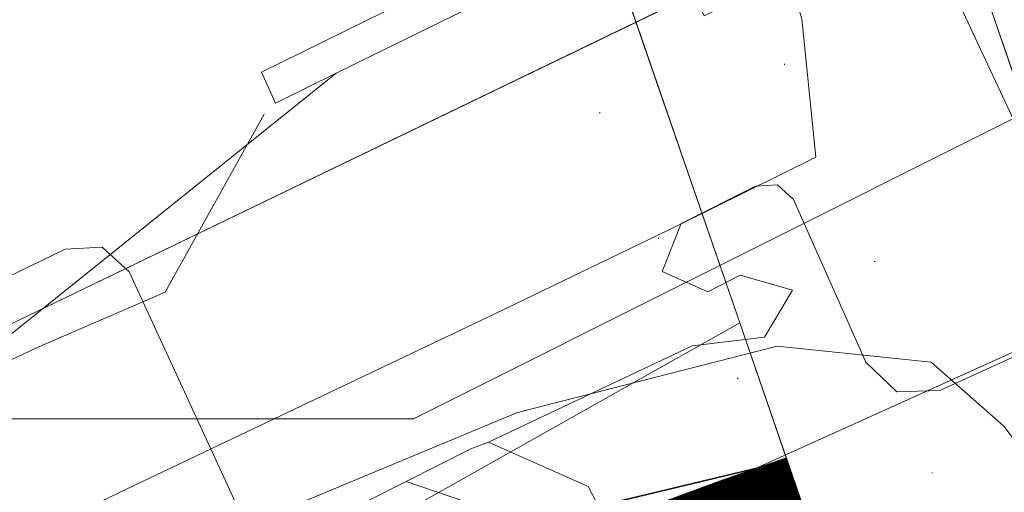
# Model space of a CAD drawing. Header units: metres. Extents: x 163628 to 167855, y 402678 to 405435.
# Tile 208 of 256: x 165175.4 to 165188.16, y 403754.55 to 403760.67. Entities that reach past the tile are written whole.
import ezdxf

# ---------------------------------------------------------------- set-up
doc = ezdxf.new("R2010")
doc.units = ezdxf.units.M
doc.layers.get('0').update_dxf_attribs({"lineweight": 25})
for name, color, linetype, lineweight in [('X-CA190022.004-UO-BGT_Ondergrond$0$GE_006_Watergrens_Grens_GEM', 253, 'Continuous', 9), ('X-CA190022.004-UO-BGT_Ondergrond$0$GE_367_OWGBerm_groenvoorziening_grasenk_GEM', 253, 'Continuous', 9), ('X-CA190022.004-UO-BGT_Ondergrond$0$GE_479_BTDGroenvoorziening_grasenkruida_GEM', 253, 'Continuous', 9), ('X-CA190022.004-UO-BGT_Ondergrond$0$GE_504_WTDWaterloop_sloot_Vlak_GEM', 253, 'Continuous', 9), ('X-CA190022.004-UO-BGT_Ondergrond$0$GE_523_WTDGreppel_drogesloot_Vlak_GEM', 253, 'Continuous', 9), ('X-CA190022.004-UO-BGT_Ondergrond$0$GE_541_OWTOever_slootkant_Vlak_GEM', 253, 'Continuous', 9), ('X-CA190022.004-UO-BGT_Ondergrond$0$GE_702_OBDOverbrugging_landhoofd_Vlak_GEM', 253, 'Continuous', 9), ('X-CA190022.004-UO-DTM inmeting$0$B-WE-GW-TALUD_KRUIN-G', 246, 'Continuous', 0), ('X-CA190022.004-UO-DTM inmeting$0$B-WE-GW-TALUD_TEEN-G', 246, 'Continuous', 0), ('X-CA190022.004-UO-DTM inmeting$0$B-WE-GW-WATERGANG_BODEM-G', 246, 'Continuous', 0), ('X-CA190022.004-UO-DTM inmeting$0$B-WE-OG-HOOGTEPUNT-S', 246, 'Continuous', 0), ('X-CA190022.004-UO-GZM_Werkgrens_v0.1$0$N-WE-KG-GRENS_SYSTEEMGRENS-G', 7, 'X-CA190022.004-UO-GZM_Werkgrens_v0.1$0$KG-OG', 35), ('X-CA190022.004-UO-KAD_Percelen$0$B-WE-KG-GRENS_PERCEEL-GV', 150, 'Continuous', 9)]:
    doc.layers.add(name, color=color, linetype=linetype, lineweight=lineweight)
doc.layers.add('X-CA190022.004-UO-DTM inmeting$0$X-XX-AL-MEETPUNT-S', color=246, linetype='Continuous', lineweight=0, plot=False)
for name, color, linetype, lineweight, transparency in [('X-CA190022.004-UO-KL_Wenstracé_v0.3$0$N-WE-KL-TRACE_WENSTRACE-G 1.5m', 24, 'Continuous', 35, 0.6), ('X-CA190022.004-UO-KLIC$0$B-OI-KL-DATA_KPN_0000546663_VECT_19O042616-G', 42, 'X-CA190022.004-UO-KLIC$0$1-200 TELEFONIE-KPN', 0, 0.25), ('X-CA190022.004-UO-KLIC$0$B-WE-KL-ET_MS-G', 42, 'X-CA190022.004-UO-KLIC$0$1-200 MIDDENSPANNING', 0, 0.25)]:
    doc.layers.add(name, color=color, linetype=linetype, lineweight=lineweight, transparency=transparency)
doc.styles.add('X-CA190022.004-UO-KLIC$0$NLCS-ISO', font='NLCS-ISO.ttf')
doc.linetypes.add('X-CA190022.004-UO-GZM_Werkgrens_v0.1$0$KG-OG', pattern='A,5.5,-1.5,[2,NLCS.SHX,S=0.5,R=0,X=0,Y=0],-1.5', length=8.5)
doc.linetypes.add('X-CA190022.004-UO-KLIC$0$1-200 MIDDENSPANNING', pattern='A,1.5,-0.6,["MS",X-CA190022.004-UO-KLIC$0$NLCS-ISO,S=0.24,R=0,X=-0.5,Y=-0.12],-0.05', length=2.15)
doc.linetypes.add('X-CA190022.004-UO-KLIC$0$1-200 TELEFONIE-KPN', pattern='A,1.5,-0.6,["KPN",X-CA190022.004-UO-KLIC$0$NLCS-ISO,S=0.24,R=0,X=-0.5,Y=-0.12],-0.3', length=2.4)

# ---------------------------------------------------------------- blocks, each defined once
blk = doc.blocks.new('X-CA190022.004-UO-DTM inmeting$0$punt')
at = {"color": 0, "lineweight": -2}
blk.add_line((0, 0), (0, 0), dxfattribs=at)
blk = doc.blocks.new('X-CA190022.004-UO-DTM inmeting$0$SOG-HOOGTEPUNT-SO')
for p, q in [((-0.5, 0), (0.5, 0)), ((0, 0.5), (0, -0.5))]:
    blk.add_line(p, q)

msp = doc.modelspace()

# ---------------------------------------------------------------- linework, layer by layer
at = {"layer": 'X-CA190022.004-UO-BGT_Ondergrond$0$GE_006_Watergrens_Grens_GEM'}
msp.add_line((165186.95, 403763.832), (165189.015, 403757.824), dxfattribs=at)
at = {"layer": 'X-CA190022.004-UO-BGT_Ondergrond$0$GE_367_OWGBerm_groenvoorziening_grasenk_GEM', "flags": 128}
msp.add_lwpolyline([(164932.953, 403634.789), (165023.639, 403678.975), (165070.999, 403701.067), (165132.581, 403730.701), (165170.417, 403748.692), (165184.73, 403756.741), (165185.637, 403754.111), (165184.335, 403753.662), (165184.537, 403753.109)], dxfattribs=at)
at = {"layer": 'X-CA190022.004-UO-BGT_Ondergrond$0$GE_479_BTDGroenvoorziening_grasenkruida_GEM', "flags": 128}
msp.add_lwpolyline([(165142.593, 403752.369), (165152.071, 403757.191), (165161.607, 403761.585), (165168.572, 403764.795), (165180.341, 403769.32), (165175.251, 403766.89), (165175.461, 403766.52), (165180.027, 403768.68), (165183.301, 403762.34), (165178.531, 403759.99), (165178.711, 403759.59), (165179.499, 403759.977), (165175.248, 403756.565), (165165.796, 403751.286), (165153.183, 403744.785), (165140.863, 403739.379)], dxfattribs=at)
at = {"layer": 'X-CA190022.004-UO-BGT_Ondergrond$0$GE_504_WTDWaterloop_sloot_Vlak_GEM', "flags": 128}
msp.add_lwpolyline([(165189.015, 403757.824), (165186.95, 403763.832), (165186.203, 403765.532), (165182.411, 403771.154), (165181.703, 403772.556), (165181.42, 403773.55), (165181.432, 403774.654), (165181.749, 403775.66), (165182.373, 403776.269), (165181.19, 403779.143), (165174.934, 403794.346), (165166.365, 403816.574), (165152.403, 403849.623), (165141.595, 403867.723), (165133.974, 403878.125), (165126.107, 403886.254), (165117.675, 403892.993)], dxfattribs=at)
at = {"layer": 'X-CA190022.004-UO-BGT_Ondergrond$0$GE_523_WTDGreppel_drogesloot_Vlak_GEM', "flags": 128}
for points in [[(164928.788, 403636.728), (164947.527, 403646.174), (164964.98, 403654.785), (164980.948, 403662.403), (165001.831, 403672.039), (165024.063, 403683.223), (165040.311, 403690.831), (165057.968, 403699.568), (165073.422, 403707.311), (165091.545, 403716.181), (165105.59, 403722.447), (165111.056, 403725.266), (165126.643, 403733.456), (165140.863, 403739.379), (165153.183, 403744.785), (165165.796, 403751.286), (165175.248, 403756.565), (165179.499, 403759.977), (165183.018, 403761.706), (165184.73, 403756.741)], [(165184.73, 403756.741), (165170.417, 403748.692), (165132.581, 403730.701), (165070.999, 403701.067), (165023.639, 403678.975), (164932.953, 403634.789)]]:
    msp.add_lwpolyline(points, dxfattribs=at)
at = {"layer": 'X-CA190022.004-UO-BGT_Ondergrond$0$GE_541_OWTOever_slootkant_Vlak_GEM', "flags": 128}
for points in [[(165182.373, 403776.269), (165181.749, 403775.66), (165181.432, 403774.654), (165181.42, 403773.55), (165181.703, 403772.556), (165182.411, 403771.154), (165186.203, 403765.532), (165186.95, 403763.832), (165189.015, 403757.824)], [(165193.408, 403721.084), (165187.491, 403745.125), (165190.069, 403745.923), (165187.419, 403749.59), (165187.126, 403749.813), (165185.922, 403749.29), (165185.719, 403749.815), (165186.921, 403750.28), (165185.821, 403753.58), (165184.537, 403753.109), (165184.335, 403753.662), (165185.637, 403754.111), (165184.73, 403756.741), (165183.018, 403761.706)]]:
    msp.add_lwpolyline(points, dxfattribs=at)
at = {"layer": 'X-CA190022.004-UO-BGT_Ondergrond$0$GE_702_OBDOverbrugging_landhoofd_Vlak_GEM', "flags": 128}
msp.add_lwpolyline([(165183.018, 403761.706), (165179.499, 403759.977), (165178.711, 403759.59), (165178.531, 403759.99), (165183.301, 403762.34), (165180.027, 403768.68), (165175.461, 403766.52), (165175.251, 403766.89), (165180.341, 403769.32), (165180.589, 403769.438), (165181.232, 403768.193), (165181.963, 403766.776), (165182.673, 403765.402), (165182.659, 403765.395), (165183.148, 403764.389), (165183.186, 403764.408), (165184.265, 403762.318), (165183.018, 403761.706)], dxfattribs=at)
at = {"layer": 'X-CA190022.004-UO-DTM inmeting$0$B-WE-GW-TALUD_KRUIN-G'}
msp.add_polyline3d([(165169.333, 403753.451, 9.721), (165175.612, 403756.419, 9.53), (165177.283, 403757.142, 9.356), (165178.566, 403759.449, 9.428)], dxfattribs=at)
at = {"layer": 'X-CA190022.004-UO-DTM inmeting$0$B-WE-GW-TALUD_TEEN-G'}
msp.add_polyline3d([(165186.24, 403763.731, 7.016), (165188.495, 403758.914, 7.059), (165189.589, 403755.501, 7.031)], dxfattribs=at)
at = {"layer": 'X-CA190022.004-UO-DTM inmeting$0$B-WE-GW-WATERGANG_BODEM-G'}
for points in [[(165170.22, 403751.424, 8.403), (165176.806, 403754.602, 8.245), (165181.557, 403756.858, 8.22), (165183.919, 403758.001, 8.192), (165185.718, 403758.888, 7.816), (165185.534, 403760.683, 7.684), (165184.966, 403762.553, 7.548)], [(165170.981, 403750.214, 8.437), (165177.258, 403753.67, 8.285), (165181.847, 403755.579, 8.119), (165185.217, 403756.44, 8.141), (165187.213, 403756.235, 7.656), (165188.152, 403755.404, 7.526), (165188.541, 403754.895, 7.431)]]:
    msp.add_polyline3d(points, dxfattribs=at)
at = {"layer": 'X-CA190022.004-UO-GZM_Werkgrens_v0.1$0$N-WE-KG-GRENS_SYSTEEMGRENS-G', "ltscale": 0.2, "flags": 128}
msp.add_lwpolyline([(164202.447, 403276.261, -0.007014), (164204.684, 403278.194), (164207.732, 403280.631), (164216.351, 403287.471), (164219.004, 403289.434), (164219.375, 403289.729), (164237.184, 403303.185), (164244.587, 403308.605), (164248.73, 403311.638), (164253.977, 403315.367), (164261.175, 403320.48), (164269.682, 403326.324), (164277.478, 403331.538), (164300.139, 403346.153), (164322.964, 403359.926), (164334.073, 403366.292), (164351.665, 403375.797), (164373.742, 403387.55), (164399.95, 403400.464), (164429.28, 403414.743), (164430.124, 403415.141), (164430.948, 403415.506), (164431.777, 403415.846), (164432.615, 403416.161), (164433.462, 403416.453), (164434.316, 403416.72), (164435.176, 403416.962), (164436.043, 403417.179), (164436.306, 403417.259, -0.099821), (164451.982, 403417.179, 0.131087), (164471.53, 403420.948), (164482.533, 403426.243), (164490.693, 403418.8), (164492.586, 403419.707), (164495.404, 403416.53, -0.0101), (164498.074, 403413.536), (164499.385, 403412.005), (164502.276, 403408.653), (164509.274, 403412.948), (164511.768, 403416.461), (164509.186, 403420.201, -0.175036), (164509.321, 403422.135, -0.180129), (164510.517, 403423.431), (164518.825, 403427.315), (164545.03, 403439.927), (164571.695, 403452.754), (164577.955, 403456.064), (164591.472, 403464.142), (164595.446, 403466.159), (164599.431, 403468.182), (164600.854, 403468.863), (164605.94, 403471.242), (164622.016, 403477.758), (164627.273, 403479.889), (164631.947, 403481.905), (164633.267, 403482.539, 0.084778), (164642.609, 403485.38), (164759.332, 403541.386), (164770.974, 403544.815), (164773.272, 403545.397), (164787.887, 403542.29), (164789.899, 403542.38), (164793.252, 403543.048), (164800.24, 403546.814), (164803.671, 403549.366), (164804.774, 403550.36), (164806.983, 403547.387), (164807.907, 403546.199), (164811.87, 403549.281), (164810.953, 403550.46), (164809.512, 403552.406), (164808.343, 403553.575), (164810.024, 403555.089), (164807.827, 403558.012), (164809.834, 403559.516, 0.087199), (164816.707, 403566.833, -0.136189), (164825.151, 403574.239), (164897.952, 403609.34), (164931.093, 403625.32), (165054.784, 403684.96), (165123.155, 403717.926), (165148.566, 403730.033), (165175.654, 403740.478), (165188.146, 403744.824), (165187.632, 403748.092), (165185.258, 403754.932), (165180.038, 403753.689, 0.027846), (165177.051, 403752.466), (165119.698, 403725.141), (165051.309, 403692.167), (164927.618, 403632.527), (164894.477, 403616.547), (164821.676, 403581.445, 0.136189), (164810.016, 403571.218, -0.087199), (164805.039, 403565.919), (164803.02, 403564.408), (164799.415, 403569.204), (164798.615, 403568.604), (164797.815, 403568.006), (164797.216, 403568.806), (164793.371, 403565.926), (164793.97, 403565.126), (164792.376, 403563.932), (164795.885, 403559.064, -0.201548), (164780.097, 403554.057, 0.075656), (164771.169, 403553.982, -0.009755), (164764.075, 403552.536), (164754.286, 403547.799), (164747.474, 403544.606), (164708.34, 403525.583), (164686.218, 403515.365), (164675.148, 403509.865), (164663.524, 403504.258), (164644.327, 403495.071), (164639.493, 403492.723), (164638.201, 403492.127, -0.201818), (164621.846, 403491.8, 0.209498), (164598.58, 403490.973), (164556.157, 403470.566), (164536.299, 403461.008), (164516.318, 403451.408), (164508.232, 403447.512), (164500.187, 403443.642), (164497.203, 403443.008), (164495.09, 403442.274, 0.130794), (164492.913, 403444.811), (164488.435, 403447.885), (164494.899, 403449.835), (164490.315, 403452.233), (164484.484, 403450.597, -0.076427), (164479.748, 403454.723), (164478.799, 403455.857), (164474.918, 403452.962), (164457.343, 403473.566), (164451.257, 403468.374), (164465.519, 403451.653, -0.484297), (164464.817, 403448.113), (164461.416, 403446.394), (164463.893, 403441.77), (164464.916, 403439.614), (164433.017, 403424.683, 0.05166), (164425.3, 403421.703), (164396.431, 403407.648), (164370.094, 403394.67), (164347.884, 403382.848), (164330.182, 403373.283), (164318.908, 403366.822), (164295.903, 403352.941), (164273.086, 403338.225), (164265.193, 403332.947), (164256.594, 403327.039), (164249.344, 403321.888), (164244.05, 403318.127), (164239.86, 403315.06), (164232.409, 403309.604), (164214.476, 403296.054), (164201.289, 403285.589, 0.012131), (164197.414, 403282.357)], format="xyb", close=True, dxfattribs=at)
at = {"layer": 'X-CA190022.004-UO-KAD_Percelen$0$B-WE-KG-GRENS_PERCEEL-GV', "flags": 128}
for points in [[(164887.38, 403633.726), (164893.326, 403621.049), (164934.06, 403640.745), (165078.673, 403710.073), (165184.133, 403761.004), (165184.269, 403760.722), (165202.993, 403769.772), (165202.86, 403770.048), (165203.794, 403770.499), (165198.984, 403783.721), (165196.768, 403782.65), (165197.597, 403780.936), (165178.874, 403771.886), (165178.044, 403773.604), (165072.609, 403722.691), (164927.988, 403653.361)], [(164893.326, 403621.049), (164894.973, 403617.537), (164934.976, 403636.621), (164979.678, 403658.296), (165027.357, 403681.153), (165069.929, 403701.778), (165110.237, 403720.92), (165149.076, 403738.774), (165179.629, 403752.458), (165184.131, 403754.492), (165206.02, 403764.38), (165203.794, 403770.499), (165202.86, 403770.048), (165202.993, 403769.772), (165184.269, 403760.722), (165184.133, 403761.004), (165078.673, 403710.073), (164934.06, 403640.745)]]:
    msp.add_lwpolyline(points, close=True, dxfattribs=at)
msp.add_lwpolyline([(165206.02, 403764.38), (165184.131, 403754.492), (165187.387, 403745.159), (165190.31, 403735.894)], dxfattribs=at)
at = {"layer": 'X-CA190022.004-UO-KL_Wenstracé_v0.3$0$N-WE-KL-TRACE_WENSTRACE-G 1.5m', "lineweight": 18, "ltscale": 0.2, "const_width": 1.5}
msp.add_lwpolyline([(164803.14, 403562.936), (164805.788, 403564.919, 0.080818), (164810.746, 403570.065, -0.128794), (164821.418, 403579.223), (164890.74, 403612.966, -0.001476), (164943.908, 403638.652), (165110.153, 403718.363, 0.00021), (165117.714, 403721.992), (165181.815, 403752.793, -0.028459), (165184.733, 403753.996), (165185.575, 403754.289)], format="xyb", dxfattribs=at)
at = {"layer": 'X-CA190022.004-UO-KLIC$0$B-OI-KL-DATA_KPN_0000546663_VECT_19O042616-G', "flags": 128}
msp.add_lwpolyline([(165202.5, 403766.5), (165180.5, 403755.5), (165174.833, 403755.5), (165174.167, 403755.167), (165151.833, 403743.833), (165111.5, 403724.833), (165066.833, 403704.167), (165052.833, 403697.167), (164830.833, 403589.833), (164802.167, 403576.167), (164800.833, 403576.167)], dxfattribs=at)
at = {"layer": 'X-CA190022.004-UO-KLIC$0$B-WE-KL-ET_MS-G', "linetype": 'X-CA190022.004-UO-KLIC$0$1-200 MIDDENSPANNING'}
for points in [[(165174.771, 403757.109), (165175.986, 403757.699), (165176.463, 403757.724), (165176.815, 403757.402), (165178.349, 403754.08), (165178.564, 403753.885), (165178.854, 403753.904), (165180.404, 403754.686), (165181.245, 403755.11), (165181.475, 403755.196), (165184.112, 403756.444), (165185.052, 403756.559), (165185.414, 403757.166), (165184.734, 403757.359), (165184.315, 403757.143), (165183.725, 403757.408), (165183.971, 403758.031), (165184.936, 403758.514), (165185.218, 403758.531), (165185.426, 403758.339), (165186.363, 403756.232), (165186.768, 403755.849), (165187.325, 403755.867), (165193.42, 403758.645)], [(165189.787, 403734.487), (165187.977, 403740.015), (165186.218, 403745.387), (165185.902, 403746.353), (165185.578, 403747.293), (165184.747, 403749.705), (165184.736, 403749.736), (165184.64, 403750.015), (165183.594, 403753.041), (165182.764, 403754.623), (165181.475, 403755.196), (165181.245, 403755.11), (165180.404, 403754.686), (165178.854, 403753.904), (165178.564, 403753.885), (165178.349, 403754.08), (165176.815, 403757.402), (165176.463, 403757.724), (165175.986, 403757.699), (165174.771, 403757.109), (165173.532, 403756.508), (165172.337, 403755.928), (165168.478, 403754.055), (165167.664, 403753.66)], [(165168.478, 403754.055), (165172.337, 403755.928), (165173.532, 403756.508), (165174.771, 403757.109), (165175.986, 403757.699), (165176.463, 403757.724), (165176.815, 403757.402), (165178.349, 403754.08), (165178.564, 403753.885), (165178.854, 403753.904), (165180.404, 403754.686), (165181.245, 403755.11), (165181.475, 403755.196), (165182.764, 403754.623), (165183.594, 403753.041), (165184.64, 403750.015), (165184.736, 403749.736), (165184.747, 403749.705), (165185.578, 403747.293), (165185.902, 403746.353), (165186.218, 403745.387), (165187.977, 403740.015), (165189.787, 403734.487)], [(165189.787, 403734.487), (165187.977, 403740.015), (165186.218, 403745.387), (165185.902, 403746.353), (165185.578, 403747.293), (165184.747, 403749.705), (165184.736, 403749.736), (165184.64, 403750.015), (165183.594, 403753.041), (165182.764, 403754.623), (165181.475, 403755.196), (165181.245, 403755.11), (165180.404, 403754.686), (165178.854, 403753.904), (165178.564, 403753.885), (165178.349, 403754.08), (165176.815, 403757.402), (165176.463, 403757.724), (165175.986, 403757.699), (165174.771, 403757.109), (165173.532, 403756.508), (165172.337, 403755.928), (165168.478, 403754.055)], [(165172.337, 403755.928), (165173.532, 403756.508), (165174.771, 403757.109), (165175.986, 403757.699), (165176.463, 403757.724), (165176.815, 403757.402), (165178.349, 403754.08), (165178.564, 403753.885), (165178.854, 403753.904), (165180.404, 403754.686), (165181.245, 403755.11), (165181.475, 403755.196), (165182.764, 403754.623), (165183.594, 403753.041), (165184.64, 403750.015), (165184.736, 403749.736), (165184.747, 403749.705), (165185.578, 403747.293), (165185.902, 403746.353), (165186.218, 403745.387), (165187.977, 403740.015), (165189.787, 403734.487)], [(165187.977, 403740.015), (165186.218, 403745.387), (165185.902, 403746.353), (165185.53, 403746.705), (165185.232, 403746.795), (165185.085, 403747.07), (165184.345, 403748.435), (165184.191, 403748.793), (165183.942, 403749.374), (165183.869, 403749.543), (165183.782, 403749.745), (165183.66, 403750.03), (165182.523, 403752.809), (165182.277, 403753.407), (165181.75, 403754.231), (165180.404, 403754.686), (165178.854, 403753.904), (165178.564, 403753.885), (165178.349, 403754.08), (165176.815, 403757.402), (165176.463, 403757.724), (165175.986, 403757.699), (165174.771, 403757.109)], [(165187.977, 403740.015), (165186.218, 403745.387), (165185.902, 403746.353), (165185.53, 403746.705), (165185.232, 403746.795), (165185.085, 403747.07), (165184.345, 403748.435), (165184.191, 403748.793), (165183.942, 403749.374), (165183.869, 403749.543), (165183.782, 403749.745), (165183.66, 403750.03), (165182.523, 403752.809), (165182.277, 403753.407), (165181.75, 403754.231), (165180.404, 403754.686), (165178.854, 403753.904), (165178.564, 403753.885), (165178.349, 403754.08), (165176.815, 403757.402), (165176.463, 403757.724), (165175.986, 403757.699), (165174.771, 403757.109)], [(165174.771, 403757.109), (165175.986, 403757.699), (165176.463, 403757.724), (165176.815, 403757.402), (165178.349, 403754.08), (165178.564, 403753.885), (165178.854, 403753.904), (165180.404, 403754.686), (165181.245, 403755.11), (165181.475, 403755.196), (165182.764, 403754.623), (165183.594, 403753.041), (165184.64, 403750.015), (165184.736, 403749.736), (165184.747, 403749.705), (165185.578, 403747.293), (165185.902, 403746.353), (165186.218, 403745.387), (165187.977, 403740.015), (165189.787, 403734.487)]]:
    msp.add_lwpolyline(points, dxfattribs=at)

# ---------------------------------------------------------------- block references
at = {"layer": 'X-CA190022.004-UO-DTM inmeting$0$B-WE-OG-HOOGTEPUNT-S', "linetype": 'ByBlock', "lineweight": -2, "xscale": 0.01, "yscale": 0.01, "zscale": 0.01}
for p in [(165185.311, 403760.093, 7.771), (165182.915, 403759.464, 8.429), (165183.676, 403757.838, 8.198), (165186.48, 403757.538, 7.766), (165184.704, 403756.024, 8.188), (165187.226, 403754.799, 7.901)]:
    msp.add_blockref('X-CA190022.004-UO-DTM inmeting$0$SOG-HOOGTEPUNT-SO', p, dxfattribs=at)
at = {"layer": 'X-CA190022.004-UO-DTM inmeting$0$X-XX-AL-MEETPUNT-S', "linetype": 'ByBlock', "lineweight": -2}
for p in [(165178.566, 403759.449, 9.428), (165185.718, 403758.888, 7.816), (165183.919, 403758.001, 8.192), (165177.283, 403757.142, 9.356), (165181.557, 403756.858, 8.22), (165175.612, 403756.419, 9.53), (165185.217, 403756.44, 8.141), (165187.213, 403756.235, 7.656), (165181.847, 403755.579, 8.119), (165188.152, 403755.404, 7.526), (165176.806, 403754.602, 8.245)]:
    msp.add_blockref('X-CA190022.004-UO-DTM inmeting$0$punt', p, dxfattribs=at)

doc.saveas('drawing.dxf')
